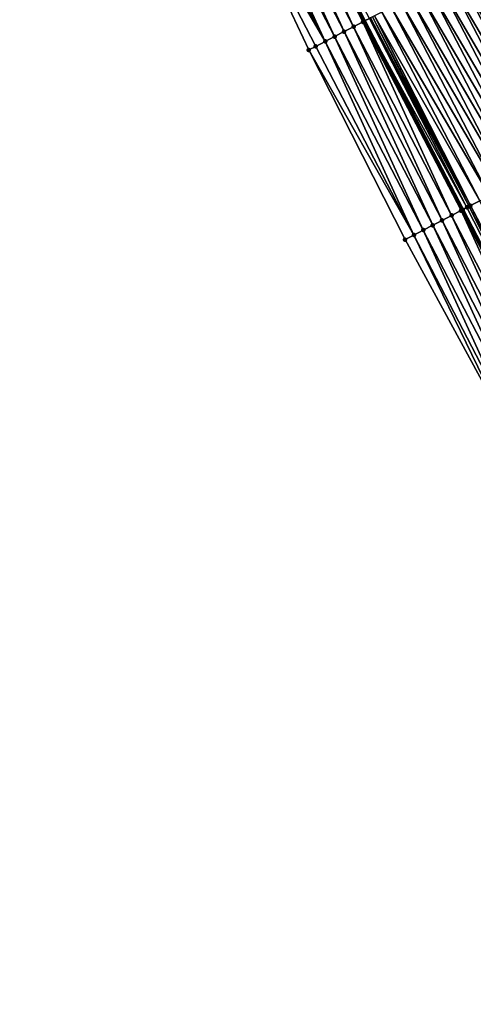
# Model space of a CAD drawing. Header units: feet. Extents: x 2010743 to 2022806, y 818705 to 837694.
# Tile 129 of 256: x 2013049 to 2013091, y 823735 to 823828. Entities that reach past the tile are written whole.
import ezdxf

# ---------------------------------------------------------------- set-up
doc = ezdxf.new("R2010")
doc.units = ezdxf.units.FT
doc.header["$MEASUREMENT"] = 0
doc.layers.add('EP_Travel Lane', color=172, linetype='Continuous', lineweight=53)
doc.layers.add('Road Shots', color=141, linetype='Continuous', lineweight=100)
doc.layers.add('I-77-MM17-21_NB-Surface-Border', color=7, linetype='Continuous')
doc.layers.add('I-77-MM17-21_NB-Surface-TIN', color=7, linetype='Continuous')

msp = doc.modelspace()

# ---------------------------------------------------------------- linework, layer by layer
at = {"layer": 'EP_Travel Lane'}
msp.add_polyline3d([(2013053.303, 823881.08, 303.454), (2013062.536, 823863.373, 303.147), (2013071.76, 823845.63, 302.845), (2013080.984, 823827.886, 302.528), (2013090.208, 823810.143, 302.26), (2013099.433, 823792.399, 301.991), (2013108.657, 823774.655, 301.701), (2013117.881, 823756.911, 301.463), (2013127.105, 823739.168, 301.146), (2013136.329, 823721.424, 300.871), (2013145.553, 823703.681, 300.562), (2013154.799, 823685.92, 300.291), (2013164.056, 823668.193, 300.007), (2013173.312, 823650.467, 299.721), (2013182.568, 823632.74, 299.433), (2013191.825, 823615.013, 299.168), (2013201.081, 823597.286, 298.864), (2013210.338, 823579.56, 298.557), (2013219.594, 823561.833, 298.274), (2013228.851, 823544.107, 297.975), (2013238.107, 823526.38, 297.691), (2013247.369, 823508.655, 297.408)], dxfattribs=at)
at = {"layer": 'I-77-MM17-21_NB-Surface-Border', "color": 3, "linetype": 'Continuous', "lineweight": -3}
msp.add_polyline3d([(2013246.291, 823508.092, 297.367), (2013236.569, 823525.578, 297.64), (2013227.183, 823543.237, 297.932), (2013217.565, 823560.775, 298.223), (2013209.119, 823578.924, 298.547), (2013199.225, 823596.318, 298.836), (2013190.174, 823614.152, 299.12), (2013180.999, 823631.921, 299.363), (2013171.488, 823649.515, 299.663), (2013161.569, 823666.897, 299.904), (2013151.628, 823684.266, 300.171), (2013141.677, 823701.668, 300.398), (2013132.003, 823719.178, 300.728), (2013122.511, 823736.781, 301.031), (2013112.674, 823754.207, 301.281), (2013103.175, 823771.809, 301.498), (2013094.357, 823789.763, 301.828), (2013084.787, 823807.327, 302.109), (2013075.734, 823825.16, 302.368), (2013067.195, 823843.259, 302.673), (2013058.474, 823861.264, 302.981), (2013048.544, 823878.597, 303.245)], dxfattribs=at)
at = {"layer": 'I-77-MM17-21_NB-Surface-TIN', "color": 128, "linetype": 'Continuous', "lineweight": -3}
for points in [[(2013072.045, 823845.777, 302.848), (2013071.76, 823845.63, 302.845), (2013080.984, 823827.886, 302.528)], [(2013081.453, 823828.13, 302.537), (2013072.045, 823845.777, 302.848), (2013080.984, 823827.886, 302.528)], [(2013079.052, 823826.883, 302.472), (2013070.716, 823845.087, 302.817), (2013069.829, 823844.626, 302.783)], [(2013079.94, 823827.344, 302.493), (2013071.603, 823845.548, 302.843), (2013070.716, 823845.087, 302.817)], [(2013079.052, 823826.883, 302.472), (2013079.94, 823827.344, 302.493), (2013070.716, 823845.087, 302.817)], [(2013080.827, 823827.805, 302.525), (2013071.76, 823845.63, 302.845), (2013071.603, 823845.548, 302.843)], [(2013079.94, 823827.344, 302.493), (2013080.827, 823827.805, 302.525), (2013071.603, 823845.548, 302.843)], [(2013080.827, 823827.805, 302.525), (2013080.984, 823827.886, 302.528), (2013071.76, 823845.63, 302.845)], [(2013077.278, 823825.961, 302.42), (2013068.941, 823844.166, 302.745), (2013068.053, 823843.705, 302.704)], [(2013078.165, 823826.422, 302.452), (2013069.829, 823844.626, 302.783), (2013068.941, 823844.166, 302.745)], [(2013077.278, 823825.961, 302.42), (2013078.165, 823826.422, 302.452), (2013068.941, 823844.166, 302.745)], [(2013078.165, 823826.422, 302.452), (2013079.052, 823826.883, 302.472), (2013069.829, 823844.626, 302.783)], [(2013077.278, 823825.961, 302.42), (2013068.053, 823843.705, 302.704), (2013067.195, 823843.259, 302.673)], [(2013075.734, 823825.16, 302.368), (2013076.39, 823825.5, 302.391), (2013067.195, 823843.259, 302.673)], [(2013076.39, 823825.5, 302.391), (2013077.278, 823825.961, 302.42), (2013067.195, 823843.259, 302.673)], [(2013099.81, 823815.137, 302.076), (2013090.586, 823832.881, 302.354), (2013089.699, 823832.419, 302.372)], [(2013090.586, 823832.881, 302.354), (2013100.697, 823815.599, 302.059), (2013091.473, 823833.342, 302.339)], [(2013099.81, 823815.137, 302.076), (2013100.697, 823815.599, 302.059), (2013090.586, 823832.881, 302.354)], [(2013098.036, 823814.214, 302.11), (2013088.812, 823831.958, 302.39), (2013087.925, 823831.496, 302.41)], [(2013098.923, 823814.676, 302.093), (2013089.699, 823832.419, 302.372), (2013088.812, 823831.958, 302.39)], [(2013098.036, 823814.214, 302.11), (2013098.923, 823814.676, 302.093), (2013088.812, 823831.958, 302.39)], [(2013098.923, 823814.676, 302.093), (2013099.81, 823815.137, 302.076), (2013089.699, 823832.419, 302.372)], [(2013096.262, 823813.291, 302.146), (2013087.038, 823831.035, 302.429), (2013086.15, 823830.573, 302.444)], [(2013097.149, 823813.753, 302.128), (2013087.925, 823831.496, 302.41), (2013087.038, 823831.035, 302.429)], [(2013096.262, 823813.291, 302.146), (2013097.149, 823813.753, 302.128), (2013087.038, 823831.035, 302.429)], [(2013097.149, 823813.753, 302.128), (2013098.036, 823814.214, 302.11), (2013087.925, 823831.496, 302.41)], [(2013094.487, 823812.368, 302.18), (2013085.263, 823830.112, 302.46), (2013084.376, 823829.65, 302.479)], [(2013095.374, 823812.83, 302.162), (2013086.15, 823830.573, 302.444), (2013085.263, 823830.112, 302.46)], [(2013094.487, 823812.368, 302.18), (2013095.374, 823812.83, 302.162), (2013085.263, 823830.112, 302.46)], [(2013095.374, 823812.83, 302.162), (2013096.262, 823813.291, 302.146), (2013086.15, 823830.573, 302.444)], [(2013092.713, 823811.445, 302.216), (2013083.489, 823829.189, 302.495), (2013082.602, 823828.728, 302.516)], [(2013093.6, 823811.907, 302.199), (2013084.376, 823829.65, 302.479), (2013083.489, 823829.189, 302.495)], [(2013092.713, 823811.445, 302.216), (2013093.6, 823811.907, 302.199), (2013083.489, 823829.189, 302.495)], [(2013093.6, 823811.907, 302.199), (2013094.487, 823812.368, 302.18), (2013084.376, 823829.65, 302.479)], [(2013090.605, 823810.349, 302.263), (2013081.453, 823828.13, 302.537), (2013080.984, 823827.886, 302.528)], [(2013090.813, 823810.457, 302.261), (2013081.545, 823828.178, 302.537), (2013081.453, 823828.13, 302.537)], [(2013090.605, 823810.349, 302.263), (2013090.813, 823810.457, 302.261), (2013081.453, 823828.13, 302.537)], [(2013090.813, 823810.457, 302.261), (2013081.715, 823828.266, 302.536), (2013081.545, 823828.178, 302.537)], [(2013090.939, 823810.522, 302.259), (2013081.903, 823828.364, 302.533), (2013081.715, 823828.266, 302.536)], [(2013090.813, 823810.457, 302.261), (2013090.939, 823810.522, 302.259), (2013081.715, 823828.266, 302.536)], [(2013091.826, 823810.984, 302.237), (2013082.602, 823828.728, 302.516), (2013081.903, 823828.364, 302.533)], [(2013090.939, 823810.522, 302.259), (2013091.826, 823810.984, 302.237), (2013081.903, 823828.364, 302.533)], [(2013091.826, 823810.984, 302.237), (2013092.713, 823811.445, 302.216), (2013082.602, 823828.728, 302.516)], [(2013088.277, 823809.139, 302.224), (2013079.94, 823827.344, 302.493), (2013079.052, 823826.883, 302.472)], [(2013089.164, 823809.6, 302.247), (2013080.827, 823827.805, 302.525), (2013079.94, 823827.344, 302.493)], [(2013088.277, 823809.139, 302.224), (2013089.164, 823809.6, 302.247), (2013079.94, 823827.344, 302.493)], [(2013090.051, 823810.061, 302.259), (2013080.984, 823827.886, 302.528), (2013080.827, 823827.805, 302.525)], [(2013089.164, 823809.6, 302.247), (2013090.051, 823810.061, 302.259), (2013080.827, 823827.805, 302.525)], [(2013090.211, 823810.144, 302.26), (2013090.605, 823810.349, 302.263), (2013080.984, 823827.886, 302.528)], [(2013090.211, 823810.144, 302.26), (2013080.984, 823827.886, 302.528), (2013090.208, 823810.143, 302.26)], [(2013090.051, 823810.061, 302.259), (2013090.208, 823810.143, 302.26), (2013080.984, 823827.886, 302.528)], [(2013086.502, 823808.217, 302.167), (2013078.165, 823826.422, 302.452), (2013077.278, 823825.961, 302.42)], [(2013087.389, 823808.678, 302.199), (2013079.052, 823826.883, 302.472), (2013078.165, 823826.422, 302.452)], [(2013086.502, 823808.217, 302.167), (2013087.389, 823808.678, 302.199), (2013078.165, 823826.422, 302.452)], [(2013087.389, 823808.678, 302.199), (2013088.277, 823809.139, 302.224), (2013079.052, 823826.883, 302.472)], [(2013085.614, 823807.756, 302.138), (2013076.39, 823825.5, 302.391), (2013075.734, 823825.16, 302.368)], [(2013085.614, 823807.756, 302.138), (2013077.278, 823825.961, 302.42), (2013076.39, 823825.5, 302.391)], [(2013085.614, 823807.756, 302.138), (2013086.502, 823808.217, 302.167), (2013077.278, 823825.961, 302.42)], [(2013085.614, 823807.756, 302.138), (2013075.734, 823825.16, 302.368), (2013084.787, 823807.327, 302.109)], [(2013100.163, 823792.778, 301.993), (2013090.939, 823810.522, 302.259), (2013090.813, 823810.457, 302.261)], [(2013100.255, 823792.826, 301.992), (2013091.826, 823810.984, 302.237), (2013090.939, 823810.522, 302.259)], [(2013100.163, 823792.778, 301.993), (2013100.255, 823792.826, 301.992), (2013090.939, 823810.522, 302.259)], [(2013097.501, 823791.396, 301.926), (2013089.164, 823809.6, 302.247), (2013088.277, 823809.139, 302.224)], [(2013098.388, 823791.856, 301.947), (2013090.051, 823810.061, 302.259), (2013089.164, 823809.6, 302.247)], [(2013097.501, 823791.396, 301.926), (2013098.388, 823791.856, 301.947), (2013089.164, 823809.6, 302.247)], [(2013099.276, 823792.317, 301.986), (2013090.208, 823810.143, 302.26), (2013090.051, 823810.061, 302.259)], [(2013098.388, 823791.856, 301.947), (2013099.276, 823792.317, 301.986), (2013090.051, 823810.061, 302.259)], [(2013090.211, 823810.144, 302.26), (2013090.208, 823810.143, 302.26), (2013099.433, 823792.399, 301.991)], [(2013099.276, 823792.317, 301.986), (2013099.433, 823792.399, 301.991), (2013090.208, 823810.143, 302.26)], [(2013099.724, 823792.55, 301.995), (2013090.605, 823810.349, 302.263), (2013090.211, 823810.144, 302.26)], [(2013099.46, 823792.413, 301.991), (2013090.211, 823810.144, 302.26), (2013099.433, 823792.399, 301.991)], [(2013099.46, 823792.413, 301.991), (2013099.724, 823792.55, 301.995), (2013090.211, 823810.144, 302.26)], [(2013099.724, 823792.55, 301.995), (2013090.813, 823810.457, 302.261), (2013090.605, 823810.349, 302.263)], [(2013099.724, 823792.55, 301.995), (2013100.163, 823792.778, 301.993), (2013090.813, 823810.457, 302.261)], [(2013095.726, 823790.474, 301.877), (2013087.389, 823808.678, 302.199), (2013086.502, 823808.217, 302.167)], [(2013096.613, 823790.934, 301.924), (2013088.277, 823809.139, 302.224), (2013087.389, 823808.678, 302.199)], [(2013095.726, 823790.474, 301.877), (2013096.613, 823790.934, 301.924), (2013087.389, 823808.678, 302.199)], [(2013096.613, 823790.934, 301.924), (2013097.501, 823791.396, 301.926), (2013088.277, 823809.139, 302.224)], [(2013094.357, 823789.763, 301.828), (2013085.614, 823807.756, 302.138), (2013084.787, 823807.327, 302.109)], [(2013094.838, 823790.013, 301.848), (2013086.502, 823808.217, 302.167), (2013085.614, 823807.756, 302.138)], [(2013094.838, 823790.013, 301.848), (2013085.614, 823807.756, 302.138), (2013094.357, 823789.763, 301.828)], [(2013094.838, 823790.013, 301.848), (2013095.726, 823790.474, 301.877), (2013086.502, 823808.217, 302.167)]]:
    msp.add_3dface(points, dxfattribs=at)
at = {"layer": 'Road Shots', "lineweight": 100}
for p in [(2013079.94, 823827.344, 302.493), (2013080.827, 823827.805, 302.525), (2013078.165, 823826.422, 302.452), (2013079.052, 823826.883, 302.472), (2013076.39, 823825.5, 302.391), (2013077.278, 823825.961, 302.42), (2013075.734, 823825.16, 302.368), (2013090.939, 823810.522, 302.259), (2013089.164, 823809.6, 302.247), (2013090.051, 823810.061, 302.259), (2013090.211, 823810.144, 302.26), (2013090.605, 823810.349, 302.263), (2013090.813, 823810.457, 302.261), (2013087.389, 823808.678, 302.199), (2013088.277, 823809.139, 302.224), (2013085.614, 823807.756, 302.138), (2013086.502, 823808.217, 302.167), (2013084.787, 823807.327, 302.109)]:
    msp.add_point(p, dxfattribs=at)

doc.saveas('drawing.dxf')
